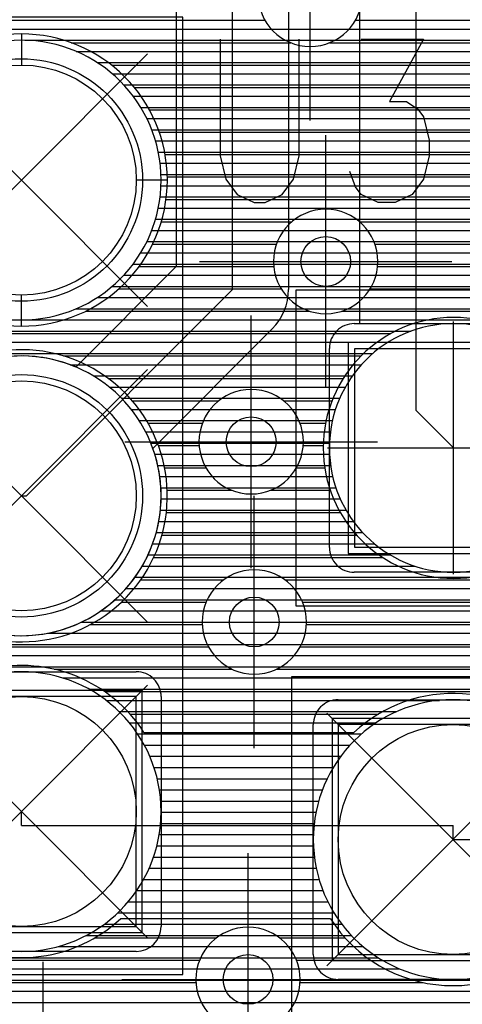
# Model space of a CAD drawing. Extents: x 25 to 291, y 23 to 136.
# Tile 80 of 147: x 37.19 to 40.75, y 90.58 to 98.5. Entities that reach past the tile are written whole.
import ezdxf

# ---------------------------------------------------------------- set-up
doc = ezdxf.new("R2010")
doc.units = 0
doc.layers.get('0').update_dxf_attribs({"linetype": 'CONTINUOUS'})
for name, color, linetype in [('copper_layer_2', 1, 'CONTINUOUS'), ('copper_layer_3', 3, 'CONTINUOUS'), ('copper_layer_bottom', 4, 'CONTINUOUS'), ('copper_layer_top', 5, 'CONTINUOUS'), ('drill_drawing', 6, 'CONTINUOUS'), ('silkscreen_top', 1, 'CONTINUOUS'), ('solder_mask_bottom', 1, 'CONTINUOUS'), ('solder_mask_top', 1, 'CONTINUOUS')]:
    doc.layers.add(name, color=color, linetype=linetype)

# ---------------------------------------------------------------- blocks, each defined once
blk = doc.blocks.new('D20')
blk.add_circle((0, 0), 0.2)
blk = doc.blocks.new('D164')
blk.add_circle((0, 0), 0.9249)
blk = doc.blocks.new('D163')
blk.add_lwpolyline([(0.92456, 0.92456), (-0.92456, 0.92456), (-0.92456, -0.92456), (0.92456, -0.92456)], close=True)
blk = doc.blocks.new('D457')
blk.add_lwpolyline([(0.79756, 0.79756), (-0.79756, 0.79756), (-0.79756, -0.79756), (0.79756, -0.79756)], close=True)
blk = doc.blocks.new('D446')
blk.add_lwpolyline([(0.97282, 0.97282), (-0.97282, 0.97282), (-0.97282, -0.97282), (0.97282, -0.97282)], close=True)
blk = doc.blocks.new('D447')
blk.add_circle((0, 0), 0.975)
blk = doc.blocks.new('D460')
blk.add_lwpolyline([(0.84836, 0.84836), (-0.84836, 0.84836), (-0.84836, -0.84836), (0.84836, -0.84836)], close=True)

msp = doc.modelspace()

# ---------------------------------------------------------------- linework, layer by layer
at = {"layer": 'copper_layer_2', "color": 1}
for points in [[(25.750064, 98.419863), (45.903734, 98.419863)], [(37.227584, 98.329947), (45.667005, 98.329947)], [(37.641859, 98.239776), (45.585725, 98.239776)], [(37.811024, 98.14986), (45.541783, 98.14986)], [(37.931674, 98.059944), (45.521971, 98.059944)], [(38.025146, 97.969774), (45.523241, 97.969774)], [(38.10033, 97.879858), (45.545593, 97.879858)], [(38.16129, 97.789942), (45.593091, 97.789942)], [(38.210566, 97.699771), (45.680467, 97.699771)], [(38.249682, 97.609855), (86.050292, 97.609855)], [(38.280163, 97.519939), (86.050292, 97.519939)], [(38.302515, 97.429769), (86.050292, 97.429769)], [(38.316993, 97.339853), (86.050292, 97.339853)], [(38.324105, 97.249936), (86.050292, 97.249936)], [(38.324105, 97.159766), (86.050292, 97.159766)], [(38.316993, 97.06985), (86.050292, 97.06985)], [(38.302261, 96.979934), (86.050292, 96.979934)], [(38.279909, 96.889764), (86.050292, 96.889764)], [(38.249428, 96.799848), (42.791466, 96.799848)], [(38.210058, 96.709931), (42.701041, 96.709931)], [(38.160782, 96.619761), (42.652273, 96.619761)], [(38.099822, 96.529845), (42.628905, 96.529845)], [(38.024638, 96.439929), (42.626619, 96.439929)], [(37.930912, 96.349759), (42.645161, 96.349759)], [(37.810008, 96.259843), (42.688087, 96.259843)], [(37.640335, 96.169926), (42.766574, 96.169926)], [(25.750064, 96.079756), (42.964186, 96.079756)], [(25.750064, 95.98984), (40.338075, 95.98984)], [(25.750064, 95.899924), (40.152654, 95.899924)], [(25.750064, 95.809754), (40.029718, 95.809754)], [(37.591567, 95.719837), (39.937516, 95.719837)], [(37.77902, 95.629921), (39.865126, 95.629921)], [(37.907544, 95.539751), (39.80823, 95.539751)], [(38.00635, 95.449835), (39.763526, 95.449835)], [(38.08509, 95.359919), (39.729235, 95.359919)], [(38.148844, 95.269749), (39.704597, 95.269749)], [(38.200406, 95.179832), (39.688595, 95.179832)], [(38.241808, 95.089916), (39.680975, 95.089916)], [(38.274067, 94.999746), (39.681229, 94.999746)], [(38.298197, 94.90983), (39.689865, 94.90983)], [(38.314453, 94.819914), (39.706883, 94.819914)], [(38.323343, 94.729743), (39.732791, 94.729743)], [(38.324867, 94.639827), (39.768098, 94.639827)], [(38.319279, 94.549911), (39.814326, 94.549911)], [(38.306071, 94.459741), (39.873, 94.459741)], [(38.285751, 94.369825), (39.947168, 94.369825)], [(38.257049, 94.279909), (40.042418, 94.279909)], [(38.21971, 94.189738), (40.170434, 94.189738)], [(38.17272, 94.099822), (40.368809, 94.099822)], [(38.114554, 94.009906), (86.050292, 94.009906)], [(38.042672, 93.919736), (86.050292, 93.919736)], [(37.953518, 93.82982), (86.050292, 93.82982)], [(37.83998, 93.739903), (86.050292, 93.739903)], [(37.684531, 93.649733), (86.050292, 93.649733)], [(37.409449, 93.559817), (86.050292, 93.559817)], [(25.750064, 93.469901), (86.050292, 93.469901)], [(25.750064, 93.379731), (86.050292, 93.379731)], [(25.750064, 93.289815), (86.050292, 93.289815)], [(37.532893, 93.199898), (86.050292, 93.199898)], [(37.744221, 93.109728), (86.050292, 93.109728)], [(37.882144, 93.019812), (40.565659, 93.019812)], [(37.986284, 92.929896), (40.221742, 92.929896)], [(38.068834, 92.839726), (40.056388, 92.839726)], [(38.135636, 92.749809), (39.93777, 92.749809)], [(38.189992, 92.659893), (39.845314, 92.659893)], [(38.233426, 92.569977), (39.771146, 92.569977)], [(38.267717, 92.479807), (39.710947, 92.479807)], [(38.293625, 92.389891), (39.662179, 92.389891)], [(38.311405, 92.299975), (39.623571, 92.299975)], [(38.321819, 92.209804), (39.593599, 92.209804)], [(38.325121, 92.119888), (39.571755, 92.119888)], [(38.321057, 92.029972), (39.557531, 92.029972)], [(38.309627, 91.939802), (39.550673, 91.939802)], [(38.290831, 91.849886), (39.551181, 91.849886)], [(38.264161, 91.75997), (39.558801, 91.75997)], [(38.228854, 91.669799), (39.573787, 91.669799)], [(38.18415, 91.579883), (39.596647, 91.579883)], [(38.128524, 91.489967), (39.627635, 91.489967)], [(38.059944, 91.399797), (39.667513, 91.399797)], [(37.975108, 91.309881), (39.717297, 91.309881)], [(37.86792, 91.219964), (39.77902, 91.219964)], [(37.724409, 91.129794), (39.85522, 91.129794)], [(37.496317, 91.039878), (39.950216, 91.039878)], [(25.750064, 90.949962), (40.072898, 90.949962)], [(25.750064, 90.859792), (40.246888, 90.859792)], [(25.750064, 90.769876), (43.20066, 90.769876)], [(25.750064, 90.679959), (43.206248, 90.679959)], [(25.750064, 90.589789), (43.23368, 90.589789)]]:
    msp.add_lwpolyline(points, dxfattribs=at)
for points in [[(38.325121, 97.205232), (38.325121, 97.205232), (38.325121, 97.205232, 1), (36.075184, 97.205232), (36.075184, 97.205232), (36.075184, 97.205232, 1), (38.325121, 97.205232), (38.325121, 97.205232)], [(38.325121, 97.205232), (38.325121, 97.205232), (38.325121, 97.205232, 1), (36.075184, 97.205232), (36.075184, 97.205232), (36.075184, 97.205232, 1), (38.325121, 97.205232), (38.325121, 97.205232)], [(41.680213, 95.050292), (41.680213, 95.050292), (41.680213, 95.050292, 1), (39.679705, 95.050292), (39.679705, 95.050292), (39.679705, 95.050292, 1), (41.680213, 95.050292), (41.680213, 95.050292)], [(41.680213, 95.050292), (41.680213, 95.050292), (41.680213, 95.050292, 1), (39.679705, 95.050292), (39.679705, 95.050292), (39.679705, 95.050292, 1), (41.680213, 95.050292), (41.680213, 95.050292)], [(38.325121, 94.665227), (38.325121, 94.665227), (38.325121, 94.665227, 1), (36.075184, 94.665227), (36.075184, 94.665227), (36.075184, 94.665227, 1), (38.325121, 94.665227), (38.325121, 94.665227)], [(38.325121, 94.665227), (38.325121, 94.665227), (38.325121, 94.665227, 1), (36.075184, 94.665227), (36.075184, 94.665227), (36.075184, 94.665227, 1), (38.325121, 94.665227), (38.325121, 94.665227)], [(38.325121, 92.125222), (38.325121, 92.125222), (38.325121, 92.125222, 1), (36.075184, 92.125222), (36.075184, 92.125222), (36.075184, 92.125222, 1), (38.325121, 92.125222), (38.325121, 92.125222)], [(38.325121, 92.125222), (38.325121, 92.125222), (38.325121, 92.125222, 1), (36.075184, 92.125222), (36.075184, 92.125222), (36.075184, 92.125222, 1), (38.325121, 92.125222), (38.325121, 92.125222)], [(41.800102, 91.900178), (41.800102, 91.900178), (41.800102, 91.900178, 1), (39.550165, 91.900178), (39.550165, 91.900178), (39.550165, 91.900178, 1), (41.800102, 91.900178), (41.800102, 91.900178)], [(41.800102, 91.900178), (41.800102, 91.900178), (41.800102, 91.900178, 1), (39.550165, 91.900178), (39.550165, 91.900178), (39.550165, 91.900178, 1), (41.800102, 91.900178), (41.800102, 91.900178)]]:
    msp.add_lwpolyline(points, format="xyb", dxfattribs=at)
at = {"layer": 'copper_layer_3', "color": 3}
for points in [[(39.945136, 98.700279), (39.945136, 98.700279), (39.945136, 98.700279, 1), (39.104902, 98.700279), (39.104902, 98.700279), (39.104902, 98.700279, 1), (39.945136, 98.700279), (39.945136, 98.700279)], [(39.945136, 98.700279), (39.945136, 98.700279), (39.945136, 98.700279, 1), (39.104902, 98.700279), (39.104902, 98.700279), (39.104902, 98.700279, 1), (39.945136, 98.700279), (39.945136, 98.700279)], [(38.375159, 97.205232), (38.375159, 97.205232), (38.375159, 97.205232, 1), (36.025146, 97.205232), (36.025146, 97.205232), (36.025146, 97.205232, 1), (38.375159, 97.205232), (38.375159, 97.205232)], [(38.375159, 97.205232), (38.375159, 97.205232), (38.375159, 97.205232, 1), (36.025146, 97.205232), (36.025146, 97.205232), (36.025146, 97.205232, 1), (38.375159, 97.205232), (38.375159, 97.205232)], [(40.070104, 96.550165), (40.070104, 96.550165), (40.070104, 96.550165, 1), (39.22987, 96.550165), (39.22987, 96.550165), (39.22987, 96.550165, 1), (40.070104, 96.550165), (40.070104, 96.550165)], [(40.070104, 96.550165), (40.070104, 96.550165), (40.070104, 96.550165, 1), (39.22987, 96.550165), (39.22987, 96.550165), (39.22987, 96.550165, 1), (40.070104, 96.550165), (40.070104, 96.550165)], [(41.729997, 95.050292), (41.729997, 95.050292), (41.729997, 95.050292, 1), (39.629921, 95.050292), (39.629921, 95.050292), (39.629921, 95.050292, 1), (41.729997, 95.050292), (41.729997, 95.050292)], [(41.729997, 95.050292), (41.729997, 95.050292), (41.729997, 95.050292, 1), (39.629921, 95.050292), (39.629921, 95.050292), (39.629921, 95.050292, 1), (41.729997, 95.050292), (41.729997, 95.050292)], [(36.408941, 93.796546), (36.408941, 93.796546), (36.408941, 93.796546, 12.898595), (36.181864, 94.07874), (36.181864, 94.07874)], [(39.470155, 95.100076), (39.470155, 95.100076), (39.470155, 95.100076, 1), (38.629921, 95.100076), (38.629921, 95.100076), (38.629921, 95.100076, 1), (39.470155, 95.100076), (39.470155, 95.100076)], [(39.470155, 95.100076), (39.470155, 95.100076), (39.470155, 95.100076, 1), (38.629921, 95.100076), (38.629921, 95.100076), (38.629921, 95.100076, 1), (39.470155, 95.100076), (39.470155, 95.100076)], [(39.495047, 93.650241), (39.495047, 93.650241), (39.495047, 93.650241, 1), (38.655321, 93.650241), (38.655321, 93.650241), (38.655321, 93.650241, 1), (39.495047, 93.650241), (39.495047, 93.650241)], [(39.495047, 93.650241), (39.495047, 93.650241), (39.495047, 93.650241, 1), (38.655321, 93.650241), (38.655321, 93.650241), (38.655321, 93.650241, 1), (39.495047, 93.650241), (39.495047, 93.650241)], [(38.187198, 92.762764), (38.187198, 92.762764), (38.187198, 92.762764, 2.744069), (37.997968, 91.262637), (37.997968, 91.262637)], [(41.579629, 92.650241), (41.579629, 92.650241), (41.579629, 92.650241, 0.430125), (39.877064, 92.762764), (39.877064, 92.762764)], [(39.688087, 91.262637), (39.688087, 91.262637), (39.688087, 91.262637, 0.506638), (41.579629, 91.150114), (41.579629, 91.150114)], [(39.445009, 90.77521), (39.445009, 90.77521), (39.445009, 90.77521, 1), (38.605283, 90.77521), (38.605283, 90.77521), (38.605283, 90.77521, 1), (39.445009, 90.77521), (39.445009, 90.77521)], [(39.445009, 90.77521), (39.445009, 90.77521), (39.445009, 90.77521, 1), (38.605283, 90.77521), (38.605283, 90.77521), (38.605283, 90.77521, 1), (39.445009, 90.77521), (39.445009, 90.77521)]]:
    msp.add_lwpolyline(points, format="xyb", dxfattribs=at)
for points in [[(35.778258, 98.489967), (39.161544, 98.489967)], [(39.888748, 98.489967), (45.21971, 98.489967)], [(37.200152, 98.380239), (37.200152, 98.130302)], [(37.600457, 98.309881), (39.370079, 98.309881)], [(39.680213, 98.309881), (45.120142, 98.309881)], [(37.92507, 98.129794), (45.075438, 98.129794)], [(40.675133, 91.900178), (44.400051, 91.900178), (45.820168, 93.320295), (45.820168, 98.040132)], [(38.108966, 97.949962), (45.070104, 97.949962)], [(38.230632, 97.769876), (45.070104, 97.769876)], [(38.310389, 97.589789), (45.070104, 97.589789)], [(38.357125, 97.409957), (45.070104, 97.409957)], [(38.375159, 97.205232), (38.124968, 97.205232)], [(38.374905, 97.22987), (45.070104, 97.22987)], [(38.364745, 97.049784), (45.070104, 97.049784)], [(38.326137, 96.869952), (39.377699, 96.869952)], [(39.92253, 96.869952), (42.808992, 96.869952)], [(38.256033, 96.689865), (39.254001, 96.689865)], [(40.046228, 96.689865), (42.629667, 96.689865)], [(38.14732, 96.509779), (39.231902, 96.509779)], [(40.068072, 96.509779), (41.933198, 96.509779)], [(37.983998, 96.329947), (39.292609, 96.329947)], [(40.00762, 96.329947), (41.770384, 96.329947)], [(37.200152, 96.030226), (37.200152, 96.280163)], [(37.716789, 96.14986), (39.522987, 96.14986)], [(39.776988, 96.14986), (41.729997, 96.14986)], [(35.510033, 95.969774), (40.173482, 95.969774)], [(37.540259, 95.789942), (39.934722, 95.789942)], [(37.898908, 95.609855), (39.79172, 95.609855)], [(38.092202, 95.429769), (38.789942, 95.429769)], [(39.310389, 95.429769), (39.701041, 95.429769)], [(38.219202, 95.249936), (38.657607, 95.249936)], [(39.442469, 95.249936), (39.649225, 95.249936)], [(38.303277, 95.06985), (38.631191, 95.06985)], [(39.468885, 95.06985), (39.630175, 95.06985)], [(38.353315, 94.889764), (38.686563, 94.889764)], [(39.413513, 94.889764), (39.642367, 94.889764)], [(38.374143, 94.709931), (38.895098, 94.709931)], [(39.205232, 94.709931), (39.686817, 94.709931)], [(38.367285, 94.529845), (39.768098, 94.529845)], [(38.331979, 94.349759), (39.897638, 94.349759)], [(38.265685, 94.169926), (40.107696, 94.169926)], [(38.161544, 93.98984), (38.828042, 93.98984)], [(39.322073, 93.98984), (41.745999, 93.98984)], [(38.005588, 93.809754), (38.686563, 93.809754)], [(39.463551, 93.809754), (41.735077, 93.809754)], [(37.755652, 93.629921), (38.655575, 93.629921)], [(39.494539, 93.629921), (41.809246, 93.629921)], [(36.337313, 93.449835), (38.705867, 93.449835)], [(39.444247, 93.449835), (41.960376, 93.449835)], [(37.465329, 93.269749), (38.896876, 93.269749)], [(39.253239, 93.269749), (41.778004, 93.269749)], [(37.870968, 93.089916), (41.730251, 93.089916)], [(38.074676, 92.90983), (40.074168, 92.90983)], [(38.187198, 92.762764), (39.877064, 92.762764)], [(37.200152, 92.0127), (37.200152, 92.125222)], [(37.200152, 92.0127), (40.675133, 92.0127)], [(40.675133, 91.900178), (40.675133, 92.0127)], [(39.688087, 91.262637), (37.997968, 91.262637)], [(37.791466, 91.109728), (38.7714, 91.109728)], [(39.278893, 91.109728), (39.80569, 91.109728)], [(35.754128, 90.929896), (38.634493, 90.929896)], [(39.415545, 90.929896), (40.012446, 90.929896)], [(35.677419, 90.749809), (38.605791, 90.749809)], [(39.444247, 90.749809), (40.435611, 90.749809)]]:
    msp.add_lwpolyline(points, dxfattribs=at)
at = {"layer": 'copper_layer_bottom', "color": 4}
for points in [[(34.119888, 98.419863), (45.345441, 98.419863)], [(37.227584, 98.329947), (45.292355, 98.329947)], [(37.641859, 98.239776), (45.255525, 98.239776)], [(37.811024, 98.14986), (45.232156, 98.14986)], [(37.931674, 98.059944), (45.221234, 98.059944)], [(38.025146, 97.969774), (45.221996, 97.969774)], [(38.10033, 97.879858), (45.234188, 97.879858)], [(38.16129, 97.789942), (45.259081, 97.789942)], [(38.210566, 97.699771), (45.297689, 97.699771)], [(38.249682, 97.609855), (45.353061, 97.609855)], [(38.280163, 97.519939), (45.430531, 97.519939)], [(38.302515, 97.429769), (45.543815, 97.429769)], [(38.316993, 97.339853), (45.755398, 97.339853)], [(38.324105, 97.249936), (50.654813, 97.249936)], [(38.324105, 97.159766), (50.564897, 97.159766)], [(38.316993, 97.06985), (50.474727, 97.06985)], [(38.302261, 96.979934), (50.384811, 96.979934)], [(38.279909, 96.889764), (42.850394, 96.889764)], [(38.249428, 96.799848), (42.713487, 96.799848)], [(38.210058, 96.709931), (42.641097, 96.709931)], [(38.160782, 96.619761), (42.598933, 96.619761)], [(38.099822, 96.529845), (42.578359, 96.529845)], [(38.024638, 96.439929), (42.576581, 96.439929)], [(37.930912, 96.349759), (42.592837, 96.349759)], [(37.810008, 96.259843), (42.629921, 96.259843)], [(37.640335, 96.169926), (42.694437, 96.169926)], [(32.020066, 96.079756), (42.810008, 96.079756)], [(32.020066, 95.98984), (39.736855, 95.98984)], [(39.880112, 96.050292), (41.480061, 96.050292)], [(32.020066, 95.899924), (39.686309, 95.899924)], [(39.679959, 94.250191), (39.679959, 95.85014)], [(32.020066, 95.809754), (39.679959, 95.809754)], [(37.591567, 95.719837), (39.679959, 95.719837)], [(37.77902, 95.629921), (39.679959, 95.629921)], [(37.907544, 95.539751), (39.679959, 95.539751)], [(38.00635, 95.449835), (39.679959, 95.449835)], [(38.08509, 95.359919), (39.679959, 95.359919)], [(38.148844, 95.269749), (39.679959, 95.269749)], [(38.200406, 95.179832), (39.679959, 95.179832)], [(38.241808, 95.089916), (39.679959, 95.089916)], [(38.274067, 94.999746), (39.679959, 94.999746)], [(38.298197, 94.90983), (39.679959, 94.90983)], [(38.314453, 94.819914), (39.679959, 94.819914)], [(38.323343, 94.729743), (39.679959, 94.729743)], [(38.324867, 94.639827), (39.679959, 94.639827)], [(38.319279, 94.549911), (39.679959, 94.549911)], [(38.306071, 94.459741), (39.679959, 94.459741)], [(38.285751, 94.369825), (39.679959, 94.369825)], [(38.257049, 94.279909), (39.679959, 94.279909)], [(38.21971, 94.189738), (39.689357, 94.189738)], [(38.17272, 94.099822), (39.748285, 94.099822)], [(38.114554, 94.009906), (44.275083, 94.009906)], [(41.480061, 94.050292), (39.880112, 94.050292)], [(38.042672, 93.919736), (44.275083, 93.919736)], [(37.953518, 93.82982), (44.275083, 93.82982)], [(37.83998, 93.739903), (44.275083, 93.739903)], [(37.684531, 93.649733), (44.275083, 93.649733)], [(37.409449, 93.559817), (44.275083, 93.559817)], [(32.020066, 93.469901), (44.275083, 93.469901)], [(32.020066, 93.379731), (44.275083, 93.379731)], [(32.020066, 93.289815), (44.275083, 93.289815)], [(36.275083, 93.250191), (38.124968, 93.250191)], [(38.257811, 93.199898), (44.275083, 93.199898)], [(38.315977, 93.109728), (44.275083, 93.109728)], [(38.325121, 93.050292), (38.325121, 91.200152)], [(38.325121, 93.019812), (39.704089, 93.019812)], [(39.750064, 93.025146), (41.600203, 93.025146)], [(38.325121, 92.929896), (39.579629, 92.929896)], [(38.325121, 92.839726), (39.550673, 92.839726)], [(39.550165, 90.975108), (39.550165, 92.825248)], [(38.325121, 92.749809), (39.550165, 92.749809)], [(38.325121, 92.659893), (39.550165, 92.659893)], [(38.325121, 92.569977), (39.550165, 92.569977)], [(38.325121, 92.479807), (39.550165, 92.479807)], [(38.325121, 92.389891), (39.550165, 92.389891)], [(38.325121, 92.299975), (39.550165, 92.299975)], [(38.325121, 92.209804), (39.550165, 92.209804)], [(38.325121, 92.119888), (39.550165, 92.119888)], [(38.325121, 92.029972), (39.550165, 92.029972)], [(38.325121, 91.939802), (39.550165, 91.939802)], [(38.325121, 91.849886), (39.550165, 91.849886)], [(38.325121, 91.75997), (39.550165, 91.75997)], [(38.325121, 91.669799), (39.550165, 91.669799)], [(38.325121, 91.579883), (39.550165, 91.579883)], [(38.325121, 91.489967), (39.550165, 91.489967)], [(38.325121, 91.399797), (39.550165, 91.399797)], [(38.325121, 91.309881), (39.550165, 91.309881)], [(38.325121, 91.219964), (39.550165, 91.219964)], [(38.312421, 91.129794), (39.550165, 91.129794)], [(38.124968, 91.000254), (36.275083, 91.000254)], [(38.244602, 91.039878), (39.550165, 91.039878)], [(32.020066, 90.949962), (39.551689, 90.949962)], [(32.020066, 90.859792), (39.586741, 90.859792)], [(32.020066, 90.769876), (43.150114, 90.769876)], [(41.600203, 90.77521), (39.750064, 90.77521)], [(32.020066, 90.679959), (43.155702, 90.679959)], [(32.020066, 90.589789), (43.179578, 90.589789)]]:
    msp.add_lwpolyline(points, dxfattribs=at)
for points in [[(38.325121, 97.205232), (38.325121, 97.205232), (38.325121, 97.205232, 1), (36.075184, 97.205232), (36.075184, 97.205232), (36.075184, 97.205232, 1), (38.325121, 97.205232), (38.325121, 97.205232)], [(38.325121, 97.205232), (38.325121, 97.205232), (38.325121, 97.205232, 1), (36.075184, 97.205232), (36.075184, 97.205232), (36.075184, 97.205232, 1), (38.325121, 97.205232), (38.325121, 97.205232)], [(39.880112, 96.050292), (39.880112, 96.050292), (39.880112, 96.050292, 0.414214), (39.679959, 95.85014), (39.679959, 95.85014)], [(38.325121, 94.665227), (38.325121, 94.665227), (38.325121, 94.665227, 1), (36.075184, 94.665227), (36.075184, 94.665227), (36.075184, 94.665227, 1), (38.325121, 94.665227), (38.325121, 94.665227)], [(38.325121, 94.665227), (38.325121, 94.665227), (38.325121, 94.665227, 1), (36.075184, 94.665227), (36.075184, 94.665227), (36.075184, 94.665227, 1), (38.325121, 94.665227), (38.325121, 94.665227)], [(39.679959, 94.250191), (39.679959, 94.250191), (39.679959, 94.250191, 0.415111), (39.880112, 94.050292), (39.880112, 94.050292)], [(38.325121, 93.050292), (38.325121, 93.050292), (38.325121, 93.050292, 0.415111), (38.124968, 93.250191), (38.124968, 93.250191)], [(39.750064, 93.025146), (39.750064, 93.025146), (39.750064, 93.025146, 0.414214), (39.550165, 92.825248), (39.550165, 92.825248)], [(38.124968, 91.000254), (38.124968, 91.000254), (38.124968, 91.000254, 0.413315), (38.325121, 91.200152), (38.325121, 91.200152)], [(39.550165, 90.975108), (39.550165, 90.975108), (39.550165, 90.975108, 0.414214), (39.750064, 90.77521), (39.750064, 90.77521)]]:
    msp.add_lwpolyline(points, format="xyb", dxfattribs=at)
at = {"layer": 'copper_layer_top', "color": 5}
for points in [[(37.200152, 94.665227), (37.24003, 94.665227), (38.900178, 96.325121), (38.900178, 99.400305)], [(37.639319, 95.700787), (38.450089, 96.511557), (38.450089, 99.400305)], [(39.350013, 99.400305), (39.350013, 96.325121)], [(39.880112, 96.050292), (39.92507, 96.050292), (39.92507, 99.075184)], [(40.375159, 99.075184), (40.375159, 95.355093), (40.679959, 95.050292)], [(30.466091, 98.419863), (38.450089, 98.419863)], [(39.350013, 98.419863), (39.92507, 98.419863)], [(37.227584, 98.329947), (38.450089, 98.329947)], [(39.350013, 98.329947), (39.92507, 98.329947)], [(37.641859, 98.239776), (38.450089, 98.239776)], [(39.350013, 98.239776), (39.92507, 98.239776)], [(37.811024, 98.14986), (38.450089, 98.14986)], [(39.350013, 98.14986), (39.92507, 98.14986)], [(37.931674, 98.059944), (38.450089, 98.059944)], [(39.350013, 98.059944), (39.92507, 98.059944)], [(38.025146, 97.969774), (38.450089, 97.969774)], [(39.350013, 97.969774), (39.92507, 97.969774)], [(38.10033, 97.879858), (38.450089, 97.879858)], [(39.350013, 97.879858), (39.92507, 97.879858)], [(38.16129, 97.789942), (38.450089, 97.789942)], [(39.350013, 97.789942), (39.92507, 97.789942)], [(38.210566, 97.699771), (38.450089, 97.699771)], [(39.350013, 97.699771), (39.92507, 97.699771)], [(38.249682, 97.609855), (38.450089, 97.609855)], [(39.350013, 97.609855), (39.92507, 97.609855)], [(38.280163, 97.519939), (38.450089, 97.519939)], [(39.350013, 97.519939), (39.92507, 97.519939)], [(38.302515, 97.429769), (38.450089, 97.429769)], [(39.350013, 97.429769), (39.92507, 97.429769)], [(38.316993, 97.339853), (38.450089, 97.339853)], [(39.350013, 97.339853), (39.92507, 97.339853)], [(38.324105, 97.249936), (38.450089, 97.249936)], [(39.350013, 97.249936), (39.92507, 97.249936)], [(38.324105, 97.159766), (38.450089, 97.159766)], [(39.350013, 97.159766), (39.92507, 97.159766)], [(38.316993, 97.06985), (38.450089, 97.06985)], [(39.350013, 97.06985), (39.92507, 97.06985)], [(38.302261, 96.979934), (38.450089, 96.979934)], [(39.350013, 96.979934), (39.92507, 96.979934)], [(38.279909, 96.889764), (38.450089, 96.889764)], [(39.350013, 96.889764), (39.92507, 96.889764)], [(38.249428, 96.799848), (38.450089, 96.799848)], [(39.350013, 96.799848), (39.92507, 96.799848)], [(38.210058, 96.709931), (38.450089, 96.709931)], [(39.350013, 96.709931), (39.92507, 96.709931)], [(38.160782, 96.619761), (38.450089, 96.619761)], [(39.350013, 96.619761), (39.92507, 96.619761)], [(38.099822, 96.529845), (38.450089, 96.529845)], [(39.350013, 96.529845), (39.92507, 96.529845)], [(38.024638, 96.439929), (38.378461, 96.439929)], [(39.350013, 96.439929), (39.92507, 96.439929)], [(37.930912, 96.349759), (38.288291, 96.349759)], [(39.350013, 96.349759), (39.92507, 96.349759)], [(37.810008, 96.259843), (38.198374, 96.259843)], [(39.345441, 96.259843), (39.92507, 96.259843)], [(37.640335, 96.169926), (38.108458, 96.169926)], [(39.322327, 96.169926), (39.92507, 96.169926)], [(29.800102, 96.079756), (38.018288, 96.079756)], [(39.277369, 96.079756), (39.92507, 96.079756)], [(29.800102, 95.98984), (37.928372, 95.98984)], [(39.218186, 96.007112), (38.258319, 95.04699)], [(39.201168, 95.98984), (39.736855, 95.98984)], [(29.800102, 95.899924), (37.838456, 95.899924)], [(39.111252, 95.899924), (39.686309, 95.899924)], [(39.679959, 94.250191), (39.679959, 95.85014)], [(29.800102, 95.809754), (37.748285, 95.809754)], [(39.021082, 95.809754), (39.679959, 95.809754)], [(37.591567, 95.719837), (37.658369, 95.719837)], [(38.931166, 95.719837), (39.679959, 95.719837)], [(38.84125, 95.629921), (39.679959, 95.629921)], [(38.75108, 95.539751), (39.679959, 95.539751)], [(38.661163, 95.449835), (39.679959, 95.449835)], [(38.571247, 95.359919), (39.679959, 95.359919)], [(38.481077, 95.269749), (39.679959, 95.269749)], [(38.391161, 95.179832), (39.679959, 95.179832)], [(38.301245, 95.089916), (39.679959, 95.089916)], [(38.274067, 94.999746), (39.679959, 94.999746)], [(38.298197, 94.90983), (39.679959, 94.90983)], [(38.314453, 94.819914), (39.679959, 94.819914)], [(38.323343, 94.729743), (39.679959, 94.729743)], [(38.324867, 94.639827), (39.679959, 94.639827)], [(38.319279, 94.549911), (39.679959, 94.549911)], [(38.306071, 94.459741), (39.679959, 94.459741)], [(38.285751, 94.369825), (39.679959, 94.369825)], [(38.257049, 94.279909), (39.679959, 94.279909)], [(38.21971, 94.189738), (39.689357, 94.189738)], [(38.17272, 94.099822), (39.748285, 94.099822)], [(38.114554, 94.009906), (42.625095, 94.009906)], [(41.480061, 94.050292), (39.880112, 94.050292)], [(38.042672, 93.919736), (42.625095, 93.919736)], [(37.953518, 93.82982), (42.625095, 93.82982)], [(37.83998, 93.739903), (42.625095, 93.739903)], [(37.684531, 93.649733), (42.625095, 93.649733)], [(37.409449, 93.559817), (42.625095, 93.559817)], [(29.800102, 93.469901), (42.532639, 93.469901)], [(29.800102, 93.379731), (42.448819, 93.379731)], [(29.800102, 93.289815), (42.430023, 93.289815)], [(36.275083, 93.250191), (38.124968, 93.250191)], [(38.257811, 93.199898), (42.430023, 93.199898)], [(38.315977, 93.109728), (42.430023, 93.109728)], [(38.325121, 93.050292), (38.325121, 91.200152)], [(38.325121, 93.019812), (39.704089, 93.019812)], [(39.750064, 93.025146), (41.600203, 93.025146)], [(38.325121, 92.929896), (39.579629, 92.929896)], [(38.325121, 92.839726), (39.550673, 92.839726)], [(39.550165, 90.975108), (39.550165, 92.825248)], [(38.325121, 92.749809), (39.550165, 92.749809)], [(38.325121, 92.659893), (39.550165, 92.659893)], [(38.325121, 92.569977), (39.550165, 92.569977)], [(38.325121, 92.479807), (39.550165, 92.479807)], [(38.325121, 92.389891), (39.550165, 92.389891)], [(38.325121, 92.299975), (39.550165, 92.299975)], [(38.325121, 92.209804), (39.550165, 92.209804)], [(38.325121, 92.119888), (39.550165, 92.119888)], [(38.325121, 92.029972), (39.550165, 92.029972)], [(38.325121, 91.939802), (39.550165, 91.939802)], [(38.325121, 91.849886), (39.550165, 91.849886)], [(38.325121, 91.75997), (39.550165, 91.75997)], [(38.325121, 91.669799), (39.550165, 91.669799)], [(38.325121, 91.579883), (39.550165, 91.579883)], [(38.325121, 91.489967), (39.550165, 91.489967)], [(38.325121, 91.399797), (39.550165, 91.399797)], [(38.325121, 91.309881), (39.550165, 91.309881)], [(38.325121, 91.219964), (39.550165, 91.219964)], [(38.312421, 91.129794), (39.550165, 91.129794)], [(38.124968, 91.000254), (36.275083, 91.000254)], [(38.244602, 91.039878), (39.550165, 91.039878)], [(29.800102, 90.949962), (39.551689, 90.949962)], [(29.800102, 90.859792), (39.586741, 90.859792)], [(29.800102, 90.769876), (42.94412, 90.769876)], [(41.600203, 90.77521), (39.750064, 90.77521)], [(29.800102, 90.679959), (43.034036, 90.679959)], [(29.800102, 90.589789), (43.123952, 90.589789)]]:
    msp.add_lwpolyline(points, dxfattribs=at)
for points in [[(38.325121, 97.205232), (38.325121, 97.205232), (38.325121, 97.205232, 1), (36.075184, 97.205232), (36.075184, 97.205232), (36.075184, 97.205232, 1), (38.325121, 97.205232), (38.325121, 97.205232)], [(38.325121, 97.205232), (38.325121, 97.205232), (38.325121, 97.205232, 1), (36.075184, 97.205232), (36.075184, 97.205232), (36.075184, 97.205232, 1), (38.325121, 97.205232), (38.325121, 97.205232)], [(39.218186, 96.007112), (39.218186, 96.007112), (39.218186, 96.007112, 0.198614), (39.350013, 96.325121), (39.350013, 96.325121)], [(39.880112, 96.050292), (39.880112, 96.050292), (39.880112, 96.050292, 0.414214), (39.679959, 95.85014), (39.679959, 95.85014)], [(37.639319, 95.700787), (37.639319, 95.700787), (37.639319, 95.700787, 4.788659), (38.258319, 95.04699), (38.258319, 95.04699)], [(39.679959, 94.250191), (39.679959, 94.250191), (39.679959, 94.250191, 0.415111), (39.880112, 94.050292), (39.880112, 94.050292)], [(38.325121, 93.050292), (38.325121, 93.050292), (38.325121, 93.050292, 0.415111), (38.124968, 93.250191), (38.124968, 93.250191)], [(39.750064, 93.025146), (39.750064, 93.025146), (39.750064, 93.025146, 0.414214), (39.550165, 92.825248), (39.550165, 92.825248)], [(38.124968, 91.000254), (38.124968, 91.000254), (38.124968, 91.000254, 0.413315), (38.325121, 91.200152), (38.325121, 91.200152)], [(39.550165, 90.975108), (39.550165, 90.975108), (39.550165, 90.975108, 0.414214), (39.750064, 90.77521), (39.750064, 90.77521)]]:
    msp.add_lwpolyline(points, format="xyb", dxfattribs=at)
at = {"layer": 'drill_drawing', "color": 6}
for points in [[(38.900178, 98.384303), (38.900178, 100.416307)], [(39.525019, 97.684277), (39.525019, 99.716281)], [(36.18415, 96.18923), (38.216154, 98.221234)], [(36.18415, 98.221234), (38.216154, 96.18923)], [(39.649987, 95.534163), (39.649987, 97.566167)], [(38.633985, 96.550165), (40.665989, 96.550165)], [(39.050038, 94.084074), (39.050038, 96.116078)], [(40.679959, 94.03429), (40.679959, 96.066294)], [(36.18415, 93.649225), (38.216154, 95.681229)], [(36.18415, 95.681229), (38.216154, 93.649225)], [(38.034036, 95.100076), (40.06604, 95.100076)], [(39.663957, 95.050292), (41.695961, 95.050292)], [(39.075184, 92.634239), (39.075184, 94.666243)], [(38.059182, 93.650241), (40.091186, 93.650241)], [(36.18415, 91.10922), (38.216154, 93.141224)], [(36.18415, 93.141224), (38.216154, 91.10922)], [(39.659131, 90.884176), (41.691135, 92.91618)], [(39.659131, 92.91618), (41.691135, 90.884176)], [(39.025146, 89.759208), (39.025146, 91.791212)], [(37.375159, 88.884176), (37.375159, 90.91618)], [(38.009144, 90.77521), (40.041148, 90.77521)]]:
    msp.add_lwpolyline(points, dxfattribs=at)
at = {"layer": 'silkscreen_top', "color": 1}
for points in [[(38.500127, 90.815088), (38.500127, 98.515113), (35.900178, 98.515113), (35.900178, 90.815088), (38.500127, 90.815088)], [(38.800102, 98.337821), (38.800102, 97.400305), (38.845568, 97.212598), (38.9365, 97.08763), (39.072898, 97.025146), (39.16383, 97.025146), (39.299975, 97.08763), (39.390907, 97.212598), (39.436373, 97.400305), (39.436373, 98.337821)], [(39.9365, 98.337821), (40.436373, 98.337821), (40.16383, 97.837694), (40.299975, 97.837694), (40.390907, 97.77521), (40.436373, 97.712725), (40.481839, 97.525273), (40.481839, 97.400305), (40.436373, 97.212598), (40.345441, 97.08763), (40.209296, 97.025146), (40.072898, 97.025146), (39.9365, 97.08763), (39.891034, 97.150114), (39.845568, 97.275083)], [(41.695961, 96.320295), (39.409957, 96.320295), (39.409957, 93.78029), (41.695961, 93.78029)], [(39.375159, 93.210312), (39.375159, 85.510287), (41.975108, 85.510287), (41.975108, 93.210312), (39.375159, 93.210312)]]:
    msp.add_lwpolyline(points, dxfattribs=at)

# ---------------------------------------------------------------- block references
at = {"layer": 'copper_layer_2'}
for p in [(39.649987, 96.550165), (39.050038, 95.100076), (39.075184, 93.650241), (39.025146, 90.77521)]:
    msp.add_blockref('D20', p, dxfattribs=at)
at = {"layer": 'copper_layer_3'}
for p in [(37.200152, 97.205232), (37.200152, 92.125222), (40.675133, 91.900178)]:
    msp.add_blockref('D164', p, dxfattribs=at)
at = {"layer": 'copper_layer_bottom'}
for name, p in [('D164', (37.200152, 97.205232)), ('D20', (39.649987, 96.550165)), ('D457', (40.679959, 95.050292)), ('D164', (37.200152, 94.665227)), ('D20', (39.050038, 95.100076)), ('D20', (39.075184, 93.650241)), ('D163', (37.200152, 92.125222)), ('D163', (40.675133, 91.900178)), ('D20', (39.025146, 90.77521))]:
    msp.add_blockref(name, p, dxfattribs=at)
at = {"layer": 'copper_layer_top'}
for name, p in [('D164', (37.200152, 97.205232)), ('D20', (39.649987, 96.550165)), ('D457', (40.679959, 95.050292)), ('D164', (37.200152, 94.665227)), ('D20', (39.050038, 95.100076)), ('D20', (39.075184, 93.650241)), ('D163', (37.200152, 92.125222)), ('D163', (40.675133, 91.900178)), ('D20', (39.025146, 90.77521))]:
    msp.add_blockref(name, p, dxfattribs=at)
at = {"layer": 'solder_mask_bottom'}
for name, p in [('D447', (37.200152, 97.205232)), ('D460', (40.679959, 95.050292)), ('D447', (37.200152, 94.665227)), ('D446', (37.200152, 92.125222)), ('D446', (40.675133, 91.900178))]:
    msp.add_blockref(name, p, dxfattribs=at)
at = {"layer": 'solder_mask_top'}
for name, p in [('D447', (37.200152, 97.205232)), ('D460', (40.679959, 95.050292)), ('D447', (37.200152, 94.665227)), ('D446', (37.200152, 92.125222)), ('D446', (40.675133, 91.900178))]:
    msp.add_blockref(name, p, dxfattribs=at)

doc.saveas('drawing.dxf')
